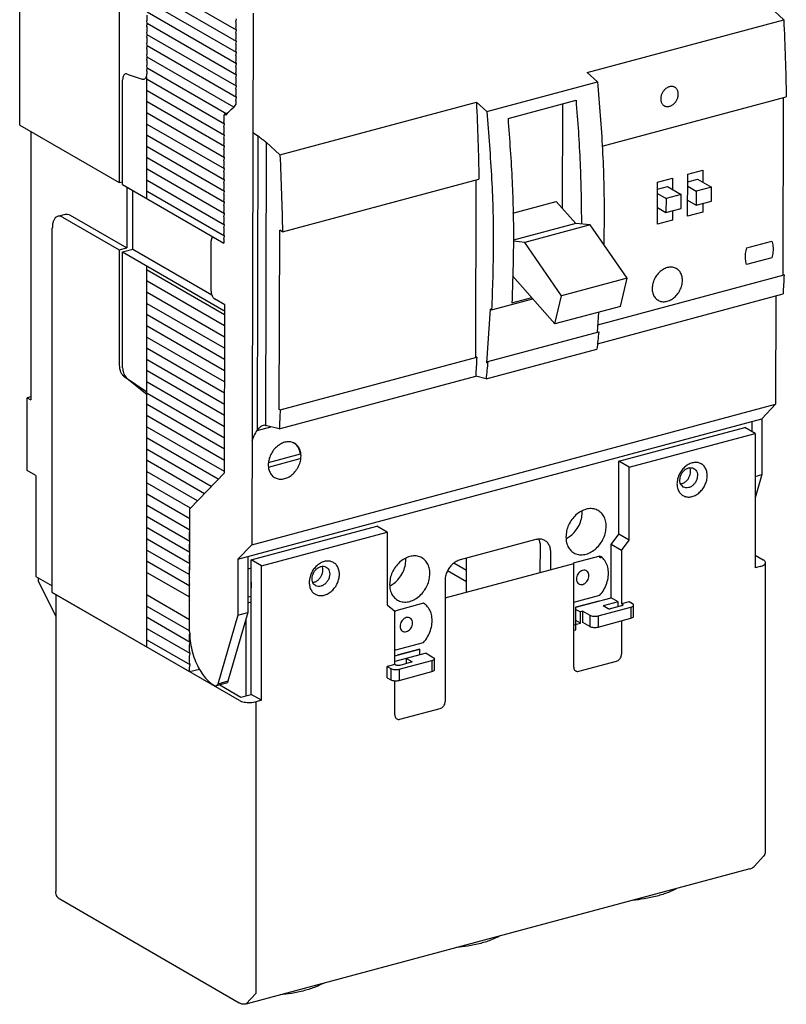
# Model space of a CAD drawing. Extents: x -741 to 1164, y -3289 to 616.
# Tile 34 of 65: x -735 to -609, y -1116 to -954. Entities that reach past the tile are written whole.
import ezdxf

# ---------------------------------------------------------------- set-up
doc = ezdxf.new("R2010")
doc.units = 0
doc.header["$LTSCALE"] = 1.21
doc.header["$MEASUREMENT"] = 0
doc.layers.get('0').update_dxf_attribs({"linetype": 'CONTINUOUS'})

msp = doc.modelspace()

# ---------------------------------------------------------------- linework, layer by layer
for p, q in [((-735.23216, -971.49761), (-735.23216, -921.85351)), ((-735.23216, -971.49761), (-735.23216, -921.85351)), ((-718.90471, -940.16018), (-718.90471, -980.92801)), ((-699.67953, -955.92423), (-714.31794, -947.4694)), ((-699.67953, -957.7629), (-714.31794, -949.30807)), ((-699.67953, -959.60157), (-714.31794, -951.14674)), ((-612.14676, -952.15452), (-609.89658, -954.20489)), ((-714.40058, -953.46723), (-714.40058, -954.38656)), ((-714.31794, -954.82408), (-714.40058, -954.38656)), ((-699.67953, -961.44024), (-714.31794, -952.98541)), ((-699.76218, -954.56738), (-699.67953, -954.08556)), ((-696.95312, -953.12474), (-697.17496, -1040.33271)), ((-696.95312, -953.12474), (-697.17496, -1040.33271)), ((-642.12799, -962.84466), (-609.89658, -954.20489)), ((-714.40058, -955.3059), (-714.31794, -954.82408)), ((-714.40058, -955.3059), (-714.40058, -956.22523)), ((-699.67953, -963.27891), (-714.31794, -954.82408)), ((-699.76218, -954.56738), (-699.76218, -955.48672)), ((-699.67953, -955.92423), (-699.76218, -955.48672)), ((-699.76218, -956.40605), (-699.67953, -955.92423)), ((-714.31794, -956.66275), (-714.40058, -956.22523)), ((-714.40058, -957.14457), (-714.31794, -956.66275)), ((-714.40058, -957.14457), (-714.40058, -958.06391)), ((-699.67953, -965.11759), (-714.31794, -956.66275)), ((-699.76218, -956.40605), (-699.76218, -957.32539)), ((-699.67953, -957.7629), (-699.76218, -957.32539)), ((-714.31794, -958.50142), (-714.40058, -958.06391)), ((-714.40058, -958.98324), (-714.31794, -958.50142)), ((-714.40058, -958.98324), (-714.40058, -959.90258)), ((-699.67953, -966.95626), (-714.31794, -958.50142)), ((-699.76218, -958.24472), (-699.67953, -957.7629)), ((-699.76218, -958.24472), (-699.76218, -959.16406)), ((-699.67953, -959.60157), (-699.76218, -959.16406)), ((-714.31794, -960.34009), (-714.40058, -959.90258)), ((-714.40058, -960.82191), (-714.31794, -960.34009)), ((-714.40058, -960.82191), (-714.40058, -961.74125)), ((-700.12995, -968.53478), (-714.31794, -960.34009)), ((-699.76218, -960.08339), (-699.67953, -959.60157)), ((-699.76218, -960.08339), (-699.76218, -961.00273)), ((-714.31794, -962.17876), (-714.40058, -961.74125)), ((-714.40058, -962.66058), (-714.31794, -962.17876)), ((-701.25598, -969.72308), (-714.31794, -962.17876)), ((-699.67953, -961.44024), (-699.76218, -961.00273)), ((-699.76218, -961.92206), (-699.67953, -961.44024)), ((-699.76218, -961.92206), (-699.76218, -962.8414)), ((-718.34169, -981.25319), (-718.34169, -964.06249)), ((-717.6166, -963.11614), (-715.12567, -963.9738)), ((-714.40058, -962.66058), (-714.40058, -963.02745)), ((-714.39628, -983.53198), (-714.40058, -963.57992)), ((-701.65009, -971.33412), (-714.31794, -964.01743)), ((-699.67953, -963.27891), (-699.76218, -962.8414)), ((-699.76218, -963.76074), (-699.67953, -963.27891)), ((-699.76218, -963.76074), (-699.76218, -964.68007)), ((-642.12799, -962.84466), (-640.44036, -964.38243)), ((-642.12799, -962.84466), (-640.44036, -964.38243)), ((-699.67953, -965.11759), (-699.76218, -964.68007)), ((-699.76218, -965.59941), (-699.67953, -965.11759)), ((-699.76218, -965.59941), (-699.76218, -966.51874)), ((-658.62218, -969.25615), (-640.44036, -964.38243)), ((-658.62218, -969.25615), (-640.44036, -964.38243)), ((-701.65009, -973.17279), (-714.31794, -965.8561)), ((-699.67953, -966.95626), (-699.76218, -966.51874)), ((-699.76218, -967.43808), (-699.67953, -966.95626)), ((-639.67802, -974.95549), (-609.47844, -966.86036)), ((-610.00283, -995.97291), (-609.92908, -966.98116)), ((-701.65009, -975.01146), (-714.31794, -967.69477)), ((-700.4941, -968.85401), (-701.05711, -969.44815)), ((-700.4941, -968.85401), (-700.12995, -968.53478)), ((-699.93108, -968.25986), (-700.12995, -968.53478)), ((-699.76218, -968.08161), (-699.93108, -968.25986)), ((-699.76218, -967.43808), (-699.76218, -968.08161)), ((-692.54121, -976.35814), (-660.30981, -967.71837)), ((-692.54121, -976.35814), (-660.30981, -967.71837)), ((-660.30981, -967.71837), (-658.62218, -969.25615)), ((-660.30981, -967.71837), (-658.62218, -969.25615)), ((-655.13038, -970.41617), (-643.97335, -967.42548)), ((-655.13038, -970.41617), (-643.97335, -967.42548)), ((-646.18314, -985.15549), (-646.13952, -968.00613)), ((-701.65009, -976.85013), (-714.31794, -969.53344)), ((-701.68315, -969.68817), (-701.73273, -969.97727)), ((-701.73273, -969.97727), (-701.73273, -970.8966)), ((-701.40164, -969.85077), (-701.68315, -969.68817)), ((-701.40164, -969.85077), (-701.25598, -969.72308)), ((-701.25598, -969.72308), (-701.05711, -969.44815)), ((-735.23216, -971.49761), (-718.90471, -980.92801)), ((-701.65009, -978.6888), (-714.31794, -971.37211)), ((-701.65009, -971.33412), (-701.73273, -970.8966)), ((-701.73273, -971.81594), (-701.65009, -971.33412)), ((-701.73273, -971.81594), (-701.73273, -972.73527)), ((-733.42947, -972.5388), (-733.42947, -1016.53793)), ((-701.65009, -980.52747), (-714.31794, -973.21078)), ((-701.65009, -973.17279), (-701.73273, -972.73527)), ((-701.73273, -973.65461), (-701.65009, -973.17279)), ((-701.73273, -973.65461), (-701.73273, -974.57394)), ((-696.17847, -973.26415), (-696.30139, -1021.58619)), ((-701.65009, -982.36614), (-714.31794, -975.04946)), ((-701.65009, -975.01146), (-701.73273, -974.57394)), ((-701.73273, -975.49328), (-701.65009, -975.01146)), ((-694.79139, -974.30777), (-694.90955, -1020.75749)), ((-694.79139, -974.30777), (-692.54121, -976.35814)), ((-694.79139, -974.30777), (-692.54121, -976.35814)), ((-701.65009, -984.20481), (-714.31794, -976.88813)), ((-701.73273, -975.49328), (-701.73273, -976.41261)), ((-701.65009, -976.85013), (-701.73273, -976.41261)), ((-701.73273, -977.33195), (-701.65009, -976.85013)), ((-701.73273, -977.33195), (-701.73273, -978.25128)), ((-701.65009, -978.6888), (-701.73273, -978.25128)), ((-701.65009, -986.04348), (-714.31794, -978.7268)), ((-701.73273, -979.17062), (-701.65009, -978.6888)), ((-701.73273, -979.17062), (-701.73273, -980.08996)), ((-701.65009, -980.52747), (-701.73273, -980.08996)), ((-630.61145, -980.85671), (-628.13211, -980.19211)), ((-628.13211, -980.19211), (-628.13681, -982.03927)), ((-625.67029, -986.41235), (-625.65277, -979.52751)), ((-625.65277, -979.52751), (-623.17343, -978.86292)), ((-623.17343, -978.86292), (-623.17852, -980.86323)), ((-718.90471, -980.92801), (-718.34169, -980.77709)), ((-718.34169, -981.25319), (-701.73273, -990.84618)), ((-717.66504, -981.64401), (-717.66504, -991.62773)), ((-701.65009, -987.88215), (-714.31794, -980.56547)), ((-701.73273, -981.00929), (-701.65009, -980.52747)), ((-701.73273, -981.00929), (-701.73273, -981.92863)), ((-692.12307, -989.01362), (-659.89167, -980.37385)), ((-692.12307, -989.01362), (-659.89167, -980.37385)), ((-660.41606, -1009.4864), (-660.34231, -980.49464)), ((-630.62896, -987.74155), (-630.61145, -980.85671)), ((-630.61432, -981.98351), (-628.98133, -981.54578)), ((-628.98133, -981.54578), (-626.72928, -982.86176)), ((-625.65786, -981.52783), (-624.25033, -982.35032)), ((-625.65603, -980.80747), (-624.02304, -980.36974)), ((-621.771, -981.68572), (-624.25033, -982.35032)), ((-624.02304, -980.36974), (-621.771, -981.68572)), ((-621.77683, -983.98067), (-621.771, -981.68572)), ((-716.6888, -991.84215), (-716.6888, -982.20787)), ((-701.65009, -989.72082), (-714.31794, -982.40414)), ((-701.65009, -982.36614), (-701.73273, -981.92863)), ((-701.73273, -982.84796), (-701.65009, -982.36614)), ((-701.73273, -982.84796), (-701.73273, -983.7673)), ((-630.61615, -982.70387), (-629.20862, -983.52636)), ((-626.72928, -982.86176), (-629.20862, -983.52636)), ((-626.73512, -985.15671), (-626.72928, -982.86176)), ((-624.25033, -982.35032), (-624.25617, -984.64526)), ((-701.65009, -984.20481), (-701.73273, -983.7673)), ((-701.73273, -984.68663), (-701.65009, -984.20481)), ((-701.73273, -984.68663), (-701.73273, -985.60597)), ((-654.34899, -985.91809), (-647.20398, -984.00283)), ((-644.00353, -987.61655), (-647.20398, -984.00283)), ((-630.62199, -984.99882), (-629.21446, -985.82131)), ((-629.20862, -983.52636), (-629.21446, -985.82131)), ((-625.6637, -983.82277), (-624.25617, -984.64526)), ((-624.25617, -984.64526), (-621.77683, -983.98067)), ((-623.18741, -984.35878), (-623.19095, -985.74776)), ((-728.9712, -986.45476), (-727.73153, -986.12247)), ((-728.19446, -986.59446), (-718.90471, -991.96003)), ((-726.95479, -986.26216), (-717.66504, -991.62773)), ((-701.65009, -986.04348), (-701.73273, -985.60597)), ((-701.73273, -986.5253), (-701.65009, -986.04348)), ((-701.73273, -986.5253), (-701.73273, -987.44464)), ((-629.21446, -985.82131), (-626.73512, -985.15671)), ((-628.1457, -985.53482), (-628.14963, -987.07695)), ((-623.19095, -985.74776), (-625.67029, -986.41235)), ((-701.65009, -987.88215), (-701.73273, -987.44464)), ((-701.73273, -988.36397), (-701.65009, -987.88215)), ((-644.00353, -987.61655), (-654.25573, -990.3647)), ((-641.6377, -987.86198), (-652.3815, -990.7419)), ((-641.6377, -987.86198), (-644.00353, -987.61655)), ((-635.59715, -996.62327), (-641.6377, -987.86198)), ((-628.14963, -987.07695), (-630.62896, -987.74155)), ((-729.88351, -1048.1337), (-729.88351, -988.37691)), ((-703.73944, -989.68715), (-703.73944, -990.08718)), ((-703.47548, -989.8396), (-703.51023, -989.84892)), ((-701.73273, -988.36397), (-701.73273, -989.28331)), ((-701.65009, -989.72082), (-701.73273, -989.28331)), ((-701.73273, -990.20264), (-701.65009, -989.72082)), ((-692.64746, -1018.12617), (-692.57274, -988.75085)), ((-692.64746, -1018.12617), (-692.57274, -988.75085)), ((-692.12307, -989.01362), (-692.57274, -988.75085)), ((-692.12307, -989.01362), (-692.57274, -988.75085)), ((-703.83534, -998.74763), (-703.81433, -990.48582)), ((-701.73273, -990.20264), (-701.73273, -990.84618)), ((-652.3815, -990.7419), (-654.25189, -990.54787)), ((-646.34095, -999.50319), (-652.3815, -990.7419)), ((-615.97939, -991.61216), (-611.84716, -990.5045)), ((-718.90471, -991.96003), (-717.66504, -991.62773)), ((-718.90471, -991.96003), (-718.90471, -1010.8899)), ((-718.34169, -992.28522), (-716.6888, -991.84215)), ((-718.34169, -1011.31459), (-718.34169, -992.28522)), ((-718.34169, -992.28522), (-701.73273, -1001.8782)), ((-716.6888, -991.84215), (-703.73944, -999.32143)), ((-714.40058, -1057.07632), (-714.38475, -994.57066)), ((-611.85416, -993.25844), (-615.9864, -994.3661)), ((-701.65009, -1002.59152), (-714.31794, -995.27483)), ((-654.38348, -996.24432), (-647.42199, -1004.10474)), ((-640.40648, -1004.25022), (-609.85328, -996.06031)), ((-609.85328, -996.06031), (-610.00283, -995.97291)), ((-701.65009, -1004.43019), (-714.31794, -997.1135)), ((-635.59715, -996.62327), (-646.34095, -999.50319)), ((-636.67819, -1001.22482), (-635.59715, -996.62327)), ((-701.65009, -1006.26886), (-714.31794, -998.95217)), ((-647.42199, -1004.10474), (-646.34095, -999.50319)), ((-640.45251, -1007.34582), (-610.01101, -999.18584)), ((-611.17928, -999.499), (-611.22454, -1017.29332)), ((-701.65009, -1008.10753), (-714.31794, -1000.79084)), ((-701.58564, -1000.98159), (-703.27467, -999.9946)), ((-701.65569, -1028.52095), (-701.58564, -1000.98159)), ((-657.81487, -1001.81298), (-651.05618, -1000.00128)), ((-654.49593, -1000.66556), (-651.24066, -999.79297)), ((-636.67819, -1001.22482), (-647.42199, -1004.10474)), ((-701.65009, -1009.9462), (-714.31794, -1002.62951)), ((-658.0731, -1001.66208), (-658.68324, -1010.49898)), ((-657.81487, -1001.81298), (-658.0731, -1001.66208)), ((-640.26396, -1002.186), (-640.49105, -1005.47518)), ((-701.65009, -1011.78487), (-714.31794, -1004.46818)), ((-658.43598, -1010.2854), (-640.25416, -1005.41168)), ((-701.65009, -1013.62354), (-714.31794, -1006.30686)), ((-701.65009, -1015.46221), (-714.31794, -1008.14553)), ((-658.7338, -1013.13553), (-640.55198, -1008.26181)), ((-701.65009, -1017.30088), (-714.31794, -1009.9842)), ((-692.49791, -1018.21356), (-660.26651, -1009.57379)), ((-660.26651, -1009.57379), (-660.41606, -1009.4864)), ((-658.43598, -1010.2854), (-658.68324, -1010.49898)), ((-701.65009, -1019.13955), (-714.31794, -1011.82287)), ((-718.11286, -1012.72357), (-714.40058, -1015.24656)), ((-714.40058, -1015.70623), (-717.6166, -1013.09853)), ((-701.65009, -1020.97822), (-714.31794, -1013.66154)), ((-692.65564, -1021.3391), (-660.42423, -1012.69933)), ((-658.7338, -1013.13553), (-660.42423, -1012.69933)), ((-701.65009, -1022.81689), (-714.31794, -1015.50021)), ((-733.42947, -1016.06182), (-733.99249, -1016.21274)), ((-733.99249, -1028.1641), (-733.99249, -1016.21274)), ((-733.99249, -1016.21274), (-733.42947, -1016.53793)), ((-701.65009, -1024.65556), (-714.31794, -1017.33888)), ((-697.17496, -1040.33271), (-611.22454, -1017.29332)), ((-697.17496, -1040.33271), (-611.22454, -1017.29332)), ((-611.22454, -1017.29332), (-613.48592, -1019.64925)), ((-611.22454, -1017.29332), (-613.48592, -1019.64925)), ((-692.49791, -1018.21356), (-692.64746, -1018.12617)), ((-692.49791, -1018.21356), (-692.64746, -1018.12617)), ((-701.65009, -1026.49423), (-714.31794, -1019.17755)), ((-699.43634, -1042.68864), (-613.48592, -1019.64925)), ((-699.43634, -1042.68864), (-613.48592, -1019.64925)), ((-615.13882, -1020.09232), (-615.14305, -1021.75541)), ((-613.48592, -1019.64925), (-613.50928, -1028.82904)), ((-613.48592, -1019.64925), (-613.50928, -1028.82904)), ((-701.65009, -1028.33291), (-714.31794, -1021.01622)), ((-696.30139, -1021.58619), (-694.04353, -1020.98096)), ((-695.0361, -1020.73328), (-695.26784, -1020.75375)), ((-695.0361, -1020.73328), (-695.26784, -1020.75375)), ((-692.65564, -1021.3391), (-694.90955, -1020.75749)), ((-692.65564, -1021.3391), (-694.90955, -1020.75749)), ((-636.95226, -1026.63063), (-616.2911, -1021.09232)), ((-635.26321, -1027.60619), (-614.60205, -1022.06788)), ((-614.60205, -1022.06788), (-616.2911, -1021.09232)), ((-614.60205, -1022.06788), (-614.60205, -1044.13192)), ((-702.66352, -1029.58624), (-714.31794, -1022.85489)), ((-703.80839, -1030.76366), (-714.31794, -1024.69356)), ((-694.41811, -1026.82462), (-689.1887, -1025.42286)), ((-694.41811, -1026.82462), (-689.1887, -1025.42286)), ((-704.9438, -1031.94654), (-714.31794, -1026.53223)), ((-694.43802, -1027.58527), (-689.2086, -1026.1835)), ((-636.95226, -1038.58199), (-636.95226, -1026.63063)), ((-635.26321, -1027.60619), (-636.95226, -1026.63063)), ((-732.58495, -1028.97707), (-733.99249, -1028.1641)), ((-706.07921, -1033.12942), (-714.31794, -1028.3709)), ((-707.30915, -1034.41078), (-701.65569, -1028.52095)), ((-635.26321, -1039.55755), (-635.26321, -1027.60619)), ((-732.58495, -1028.97707), (-732.58495, -1045.5251)), ((-707.21462, -1034.3123), (-714.31794, -1030.20957)), ((-613.50928, -1028.82904), (-614.60205, -1032.6057)), ((-614.60205, -1029.12196), (-613.50928, -1028.82904)), ((-707.31343, -1036.0939), (-714.31794, -1032.04824)), ((-707.3181, -1037.92987), (-714.31794, -1033.88691)), ((-707.36052, -1054.60631), (-707.30915, -1034.41078)), ((-707.32277, -1039.76585), (-714.31794, -1035.72559)), ((-707.32744, -1041.60182), (-714.31794, -1037.56426)), ((-707.36289, -1038.43356), (-707.31873, -1038.17611)), ((-697.28284, -1042.80251), (-676.62168, -1037.26419)), ((-695.59379, -1043.77807), (-674.93263, -1038.23975)), ((-674.93263, -1038.23975), (-676.62168, -1037.26419)), ((-674.93263, -1038.23975), (-674.93263, -1050.19111)), ((-707.33211, -1043.43779), (-714.31794, -1039.40293)), ((-707.36289, -1039.3529), (-707.36289, -1038.43356)), ((-707.32227, -1039.56793), (-707.36289, -1039.3529)), ((-650.58862, -1039.47927), (-662.98532, -1042.80226)), ((-638.19193, -1040.29329), (-636.95226, -1038.58199)), ((-635.26321, -1039.55755), (-636.95226, -1038.58199)), ((-636.50288, -1041.26885), (-635.26321, -1039.55755)), ((-707.33678, -1045.27377), (-714.31794, -1041.2416)), ((-707.36289, -1040.27223), (-707.32348, -1040.04246)), ((-707.36289, -1041.19157), (-707.36289, -1040.27223)), ((-707.32688, -1041.38217), (-707.36289, -1041.19157)), ((-697.17496, -1040.33271), (-699.43634, -1042.68864)), ((-697.17496, -1040.33271), (-699.43634, -1042.68864)), ((-649.84854, -1044.84846), (-649.79833, -1040.59712)), ((-648.10928, -1044.38153), (-648.10928, -1041.57268)), ((-638.19193, -1049.02698), (-638.19193, -1040.29329)), ((-636.50288, -1041.26885), (-638.19193, -1040.29329)), ((-636.50288, -1041.26885), (-636.50288, -1050.00254)), ((-707.34145, -1047.10974), (-714.31794, -1043.08027)), ((-707.36289, -1042.1109), (-707.32822, -1041.90881)), ((-707.36289, -1043.03024), (-707.36289, -1042.1109)), ((-707.3315, -1043.19641), (-707.36289, -1043.03024)), ((-699.43634, -1042.68864), (-699.45969, -1051.86843)), ((-699.43634, -1042.68864), (-699.45969, -1051.86843)), ((-697.78345, -1042.24557), (-697.8068, -1051.42536)), ((-697.78345, -1042.24557), (-697.8068, -1051.42536)), ((-697.28284, -1064.86656), (-697.28284, -1042.80251)), ((-695.59379, -1043.77807), (-697.28284, -1042.80251)), ((-661.95475, -1048.09852), (-661.92124, -1042.51703)), ((-640.05143, -1042.17074), (-644.42811, -1043.34057)), ((-614.60205, -1042.03531), (-613.24875, -1042.81695)), ((-612.90164, -1090.72922), (-612.90164, -1043.26002)), ((-707.36289, -1043.94957), (-707.33297, -1043.77516)), ((-707.36289, -1044.86891), (-707.36289, -1043.94957)), ((-707.33611, -1045.01065), (-707.36289, -1044.86891)), ((-697.28284, -1044.18151), (-697.78872, -1044.31711)), ((-695.59379, -1065.84211), (-695.59379, -1043.77807)), ((-665.42543, -1049.03027), (-644.35412, -1043.37341)), ((-661.92124, -1046.4284), (-665.05269, -1044.61974)), ((-661.92124, -1044.54398), (-664.00249, -1043.3419)), ((-644.35412, -1060.38111), (-644.35412, -1043.37341)), ((-613.77561, -1043.91039), (-614.60205, -1044.13192)), ((-732.58495, -1045.5251), (-729.88351, -1047.0854)), ((-732.17173, -1046.33367), (-732.17173, -1045.76377)), ((-732.17173, -1046.33367), (-729.32049, -1052.09321)), ((-707.34612, -1048.94571), (-714.31794, -1044.91894)), ((-707.36289, -1045.78824), (-707.33772, -1045.64151)), ((-707.36289, -1046.70758), (-707.36289, -1045.78824)), ((-697.28284, -1046.47985), (-697.28284, -1047.39918)), ((-665.46466, -1046.22486), (-665.4285, -1049.02249)), ((-707.34073, -1046.82488), (-707.36289, -1046.70758)), ((-707.36289, -1047.62691), (-707.34247, -1047.50786)), ((-707.36289, -1048.54625), (-707.36289, -1047.62691)), ((-699.19916, -1065.85634), (-729.88351, -1048.1337)), ((-729.88351, -1048.1337), (-707.36289, -1061.14114)), ((-729.32049, -1048.45889), (-729.32049, -1097.18366)), ((-707.35546, -1052.61766), (-714.31794, -1048.59628)), ((-707.34534, -1048.63912), (-707.36289, -1048.54625)), ((-707.36289, -1049.46558), (-707.34721, -1049.37421)), ((-707.36289, -1050.38492), (-707.36289, -1049.46558)), ((-697.80276, -1049.83689), (-697.28284, -1049.69752)), ((-697.80034, -1048.88403), (-697.28284, -1048.74531)), ((-665.4285, -1049.02249), (-665.4285, -1066.03019)), ((-644.35412, -1049.75945), (-640.05143, -1048.60609)), ((-643.97705, -1050.57771), (-638.19193, -1049.02698)), ((-640.25804, -1049.58081), (-643.97705, -1050.57771)), ((-637.0659, -1049.67735), (-639.54524, -1050.34195)), ((-637.0659, -1049.67735), (-638.19193, -1049.02698)), ((-637.0659, -1050.51053), (-637.0659, -1049.67735)), ((-635.26321, -1049.67024), (-636.50288, -1050.00254)), ((-634.7002, -1049.99542), (-635.26321, -1049.67024)), ((-707.36014, -1054.45363), (-714.31794, -1050.43495)), ((-707.34996, -1050.45336), (-707.36289, -1050.38492)), ((-674.93263, -1050.19111), (-673.69297, -1051.23782)), ((-673.69297, -1059.9715), (-673.69297, -1051.23782)), ((-668.97705, -1049.92438), (-673.52251, -1051.14281)), ((-668.97705, -1049.92438), (-673.52251, -1051.14281)), ((-643.97705, -1054.25505), (-643.97705, -1050.57771)), ((-643.97705, -1054.25505), (-643.97705, -1050.57771)), ((-643.97705, -1050.92714), (-643.26424, -1051.33884)), ((-642.85102, -1051.22808), (-643.26424, -1051.33884)), ((-643.26424, -1053.17751), (-643.26424, -1051.33884)), ((-642.85102, -1053.06675), (-642.85102, -1051.22808)), ((-642.85102, -1051.22808), (-641.72499, -1051.87845)), ((-640.33553, -1051.9821), (-634.96363, -1050.54214)), ((-638.70071, -1050.82973), (-639.54524, -1050.34195)), ((-636.49384, -1050.35719), (-638.35335, -1050.85564)), ((-636.50288, -1050.00254), (-636.36213, -1050.08383)), ((-636.36213, -1050.08383), (-636.36213, -1050.29701)), ((-634.96363, -1050.54214), (-634.96363, -1052.38081)), ((-634.52664, -1052.05563), (-634.52664, -1050.21696)), ((-707.28024, -1056.33845), (-714.31794, -1052.27362)), ((-699.45969, -1051.86843), (-702.72975, -1063.1698)), ((-699.45969, -1051.86843), (-702.72975, -1063.1698)), ((-697.8068, -1051.42536), (-701.07686, -1062.72674)), ((-697.8068, -1051.42536), (-701.07686, -1062.72674)), ((-699.45969, -1051.86843), (-697.8068, -1051.42536)), ((-699.45969, -1051.86843), (-697.8068, -1051.42536)), ((-698.10929, -1052.47076), (-698.10929, -1065.08809)), ((-643.26424, -1053.17751), (-643.97705, -1052.76581)), ((-641.72499, -1051.87845), (-641.72499, -1053.71712)), ((-640.33553, -1051.9821), (-640.33553, -1053.82077)), ((-640.33553, -1053.82077), (-634.96363, -1052.38081)), ((-636.50288, -1052.79342), (-636.50288, -1058.27655)), ((-707.28024, -1058.17712), (-714.31794, -1054.11229)), ((-644.35412, -1053.46966), (-643.26424, -1053.17751)), ((-644.35412, -1054.35612), (-643.97705, -1054.25505)), ((-641.72499, -1053.71712), (-642.85102, -1053.06675)), ((-707.28024, -1060.01579), (-714.31794, -1055.95096)), ((-707.36289, -1054.9816), (-707.34382, -1054.87044)), ((-707.36289, -1055.90093), (-707.36289, -1054.9816)), ((-707.28024, -1056.33845), (-707.36289, -1055.90093)), ((-707.36289, -1056.82027), (-707.28024, -1056.33845)), ((-707.36289, -1057.7396), (-707.36289, -1056.82027)), ((-707.28024, -1058.17712), (-707.36289, -1057.7396)), ((-673.69297, -1058.54319), (-669.59689, -1057.44521)), ((-673.52251, -1057.57816), (-668.97705, -1056.35973)), ((-673.52251, -1057.57816), (-668.97705, -1056.35973)), ((-669.59689, -1057.44521), (-673.3159, -1058.44211)), ((-669.59689, -1058.39742), (-669.59689, -1057.44521)), ((-707.36289, -1058.65894), (-707.28024, -1058.17712)), ((-707.36289, -1059.57827), (-707.36289, -1058.65894)), ((-668.5677, -1058.12154), (-673.69297, -1059.4954)), ((-672.98016, -1060.73264), (-667.60826, -1059.29268)), ((-671.77664, -1059.8149), (-671.77664, -1058.98172)), ((-671.77664, -1058.98172), (-670.93212, -1059.4695)), ((-668.5677, -1058.12154), (-667.14401, -1058.98973)), ((-667.60826, -1059.29268), (-667.60826, -1061.13135)), ((-667.17127, -1060.80616), (-667.17127, -1058.96749)), ((-707.28024, -1060.01579), (-707.36289, -1059.57827)), ((-707.36289, -1060.49761), (-707.28024, -1060.01579)), ((-707.36289, -1061.14114), (-707.36289, -1060.49761)), ((-707.36289, -1061.14114), (-705.75652, -1060.71055)), ((-673.69297, -1059.9715), (-674.93263, -1060.3038)), ((-674.93263, -1062.14247), (-674.93263, -1060.3038)), ((-674.93263, -1060.3038), (-674.36962, -1060.62899)), ((-674.36962, -1060.62899), (-674.36962, -1062.46766)), ((-673.55221, -1060.0528), (-673.69297, -1059.9715)), ((-672.98016, -1060.73264), (-672.98016, -1062.57131)), ((-670.99798, -1059.60618), (-672.85748, -1060.10462)), ((-670.93212, -1059.4695), (-670.93212, -1059.57609)), ((-643.52768, -1061.07892), (-637.32933, -1059.41742)), ((-674.93263, -1062.14247), (-674.36962, -1062.46766)), ((-673.69297, -1068.24552), (-673.69297, -1062.63258)), ((-672.98016, -1062.57131), (-667.60826, -1061.13135)), ((-703.25396, -1063.44139), (-703.43579, -1063.33513)), ((-703.25396, -1063.44139), (-703.43579, -1063.33513)), ((-701.33982, -1063.04624), (-702.99271, -1063.48931)), ((-701.33982, -1063.04624), (-702.99271, -1063.48931)), ((-701.07686, -1062.72674), (-702.72975, -1063.1698)), ((-702.37434, -1063.32355), (-698.93573, -1065.30962)), ((-698.93573, -1065.30962), (-697.28284, -1064.86656)), ((-695.59379, -1065.84211), (-697.28284, -1064.86656)), ((-695.59379, -1065.84211), (-696.42024, -1066.06365)), ((-696.42024, -1113.86908), (-696.42024, -1066.06365)), ((-672.86652, -1068.94332), (-666.25495, -1067.17106)), ((-614.77202, -1093.07474), (-613.15722, -1091.37065)), ((-615.46465, -1093.49827), (-698.10929, -1115.65153)), ((-699.20776, -1115.48804), (-728.6679, -1098.47247)), ((-696.42024, -1113.86908), (-698.10929, -1115.65153))]:
    msp.add_line(p, q)
for points in [[(-609.89658, -954.20489), (-609.64468, -960.55575), (-609.47844, -966.86036)], [(-717.88516, -963.10155), (-718.04991, -963.18841), (-718.20726, -963.39366), (-718.30764, -963.69453), (-718.34169, -964.06249)], [(-717.6166, -963.11614), (-717.84697, -963.09308), (-717.88516, -963.10155)], [(-714.85715, -963.98839), (-714.89548, -963.99689), (-715.12567, -963.9738)], [(-714.53484, -963.69595), (-714.69212, -963.90133), (-714.85715, -963.98839)], [(-714.43469, -963.39568), (-714.53484, -963.69595)], [(-714.40058, -963.02745), (-714.43469, -963.39568)], [(-640.44036, -964.38243), (-639.63915, -975.49464), (-639.36946, -986.37077), (-639.41807, -990.98637)], [(-628.63794, -965.202), (-628.84381, -965.27352), (-629.04557, -965.37629), (-629.23911, -965.50822), (-629.42051, -965.66662), (-629.58605, -965.84826), (-629.73238, -966.04944), (-629.8565, -966.26608), (-629.95591, -966.49376), (-630.02857, -966.72785), (-630.073, -966.96357), (-630.08831, -967.19614), (-630.07417, -967.42082), (-630.03087, -967.63303), (-629.95931, -967.82846), (-629.86092, -968.00312), (-629.73773, -968.15346), (-629.59223, -968.27642), (-629.52496, -968.31939)], [(-628.64611, -968.41492), (-628.44024, -968.3434), (-628.23848, -968.24063), (-628.04494, -968.1087), (-627.86354, -967.95031), (-627.698, -967.76867), (-627.55167, -967.56748), (-627.42755, -967.35084), (-627.32814, -967.12316), (-627.25548, -966.88908), (-627.21105, -966.65335), (-627.19574, -966.42078), (-627.20988, -966.1961), (-627.25318, -965.98389), (-627.32474, -965.78846), (-627.42313, -965.6138), (-627.54632, -965.46346), (-627.69182, -965.3405), (-627.75909, -965.29754)], [(-627.75909, -965.29754), (-627.85667, -965.24742), (-628.0375, -965.18612), (-628.23064, -965.15785), (-628.43215, -965.16318), (-628.63794, -965.202)], [(-660.30981, -967.71837), (-660.05791, -974.06923), (-659.89167, -980.37385)], [(-660.30981, -967.71837), (-660.05791, -974.06923), (-659.89167, -980.37385)], [(-643.97335, -967.42548), (-643.30083, -977.73737), (-643.08864, -987.71116)], [(-629.52496, -968.31939), (-629.42738, -968.3695), (-629.24655, -968.4308), (-629.05341, -968.45907), (-628.8519, -968.45375), (-628.64611, -968.41492)], [(-658.62218, -969.25615), (-657.82097, -980.36836), (-657.55128, -991.24448), (-657.81487, -1001.81298)], [(-655.13038, -970.41617), (-654.45785, -980.72806), (-654.24588, -990.83405), (-654.49593, -1000.66556)], [(-694.91776, -974.21155), (-695.18543, -974.03026), (-695.4604, -973.83106), (-695.72437, -973.63063), (-695.96678, -973.43885), (-697.00307, -972.7623)], [(-694.91776, -974.21155), (-695.18543, -974.03026), (-695.4604, -973.83106), (-695.72437, -973.63063), (-695.96678, -973.43885), (-696.17847, -973.26415)], [(-694.91776, -974.21155), (-694.87237, -974.24242), (-694.83018, -974.27454), (-694.79139, -974.30777)], [(-694.91776, -974.21155), (-694.87237, -974.24242), (-694.83018, -974.27454), (-694.79139, -974.30777)], [(-692.54121, -976.35814), (-692.28931, -982.709), (-692.12307, -989.01362)], [(-692.54121, -976.35814), (-692.28931, -982.709), (-692.12307, -989.01362)], [(-728.97179, -986.45524), (-729.03979, -986.47648), (-729.38915, -986.7128), (-729.65711, -987.12835), (-729.82738, -987.70425), (-729.88351, -988.37691)], [(-728.19446, -986.59446), (-728.62629, -986.43671), (-728.97179, -986.45524)], [(-727.73212, -986.12294), (-727.38662, -986.10441), (-726.95479, -986.26216)], [(-703.51009, -989.84968), (-703.5804, -989.8788), (-703.70522, -990.00874), (-703.78616, -990.21872), (-703.81433, -990.48582)], [(-611.84716, -990.5045), (-611.66601, -991.36579), (-611.66838, -992.29879), (-611.85416, -993.25844)], [(-615.9864, -994.3661), (-616.16755, -993.50481), (-616.16518, -992.57181), (-615.97939, -991.61216)], [(-627.48873, -995.03559), (-627.65602, -994.94968), (-627.96602, -994.84459), (-628.29711, -994.79612), (-628.64256, -994.80526), (-628.99534, -994.87181)], [(-628.99534, -994.87181), (-629.34825, -994.99442), (-629.69413, -995.1706), (-630.02592, -995.39676), (-630.33688, -995.66829), (-630.62067, -995.97968), (-630.87151, -996.32457), (-631.08431, -996.69595), (-631.25472, -997.08626), (-631.37928, -997.48755), (-631.45545, -997.89165), (-631.48168, -998.29034), (-631.45744, -998.6755), (-631.38322, -999.03929), (-631.26054, -999.37431), (-631.09188, -999.67373), (-630.88069, -999.93146), (-630.63126, -1000.14225), (-630.51595, -1000.2159)], [(-629.00935, -1000.37968), (-628.65643, -1000.25707), (-628.31055, -1000.08089), (-627.97876, -999.85473), (-627.6678, -999.58319), (-627.38401, -999.27181), (-627.13317, -998.92692), (-626.92038, -998.55554), (-626.74997, -998.16523), (-626.62541, -997.76394), (-626.54924, -997.35984), (-626.523, -996.96115), (-626.54724, -996.57598), (-626.62146, -996.21219), (-626.74415, -995.87718), (-626.9128, -995.57776), (-627.124, -995.32003), (-627.37343, -995.10924), (-627.48873, -995.03559)], [(-609.85328, -996.06031), (-609.92926, -997.62489), (-610.01101, -999.18584)], [(-703.83534, -998.74763), (-703.80857, -999.04709), (-703.72916, -999.35012), (-703.60543, -999.62541), (-703.44821, -999.84837), (-703.27467, -999.9946)], [(-630.51595, -1000.2159), (-630.34867, -1000.30181), (-630.03867, -1000.40689), (-629.70757, -1000.45536), (-629.36212, -1000.44623), (-629.00935, -1000.37968)], [(-640.25416, -1005.41168), (-640.39765, -1006.84066), (-640.55198, -1008.26181)], [(-718.90471, -1010.8899), (-718.84537, -1011.43195), (-718.67569, -1011.96637), (-718.41953, -1012.41807), (-718.11286, -1012.72357)], [(-660.26651, -1009.57379), (-660.34248, -1011.13837), (-660.42423, -1012.69933)], [(-658.43598, -1010.2854), (-658.57947, -1011.71437), (-658.7338, -1013.13553)], [(-718.34169, -1011.31459), (-718.30759, -1011.72222), (-718.20743, -1012.13818), (-718.05015, -1012.52525), (-717.84679, -1012.85572), (-717.6166, -1013.09853)], [(-692.49791, -1018.21356), (-692.57389, -1019.77814), (-692.65564, -1021.3391)], [(-692.49791, -1018.21356), (-692.57389, -1019.77814), (-692.65564, -1021.3391)], [(-695.26784, -1020.75376), (-695.30431, -1020.76453), (-695.58012, -1020.89449), (-695.84509, -1021.08861), (-696.0886, -1021.32513), (-697.13152, -1023.25549)], [(-695.26784, -1020.75376), (-695.30431, -1020.76453), (-695.58012, -1020.89449), (-695.84509, -1021.08861), (-696.0886, -1021.32513), (-696.30139, -1021.58619)], [(-695.0361, -1020.73328), (-694.99065, -1020.74033), (-694.9484, -1020.74841), (-694.90955, -1020.75749)], [(-695.0361, -1020.73328), (-694.99065, -1020.74033), (-694.9484, -1020.74841), (-694.90955, -1020.75749)], [(-690.73147, -1023.46918), (-691.41156, -1023.44793), (-692.11645, -1023.63688), (-692.79758, -1024.02302)], [(-690.73147, -1023.46918), (-691.41156, -1023.44793), (-692.11645, -1023.63688), (-692.79758, -1024.02302)], [(-690.27997, -1023.61633), (-690.73147, -1023.46918)], [(-690.27997, -1023.61633), (-690.73147, -1023.46918)], [(-690.23118, -1023.6685), (-690.3458, -1023.60749)], [(-690.22073, -1023.64538), (-690.27997, -1023.61633)], [(-690.22073, -1023.64538), (-690.27997, -1023.61633)], [(-690.14914, -1023.71874), (-690.21008, -1023.68087), (-690.23118, -1023.6685)], [(-690.13142, -1023.69426), (-690.22073, -1023.64538)], [(-690.13142, -1023.69426), (-690.22073, -1023.64538)], [(-689.1887, -1025.42286), (-689.25305, -1025.05094), (-689.36306, -1024.70414), (-689.51682, -1024.38852), (-689.71163, -1024.10963), (-689.94407, -1023.87236), (-690.14914, -1023.71874)], [(-689.10631, -1025.40741), (-689.24762, -1024.79568), (-689.59146, -1024.16728), (-690.09876, -1023.71378), (-690.13142, -1023.69426)], [(-689.10631, -1025.40741), (-689.24762, -1024.79568), (-689.59146, -1024.16728), (-690.09876, -1023.71378), (-690.13142, -1023.69426)], [(-692.79758, -1024.02302), (-693.4324, -1024.60738), (-693.9427, -1025.33365), (-694.29021, -1026.14736), (-694.43334, -1026.82283)], [(-692.79758, -1024.02302), (-693.4324, -1024.60738), (-693.9427, -1025.33365), (-694.29021, -1026.14736), (-694.43334, -1026.82283)], [(-693.4107, -1029.3061), (-693.18045, -1029.42041), (-692.50737, -1029.56691), (-691.77912, -1029.48347), (-691.0503, -1029.17634), (-690.37556, -1028.66855), (-689.80548, -1027.99817), (-689.3828, -1027.21548), (-689.13923, -1026.37914), (-689.09301, -1025.55186), (-689.10631, -1025.40741)], [(-693.4107, -1029.3061), (-693.18045, -1029.42041), (-692.50737, -1029.56691), (-691.77912, -1029.48347), (-691.0503, -1029.17634), (-690.37556, -1028.66855), (-689.80548, -1027.99817), (-689.3828, -1027.21548), (-689.13923, -1026.37914), (-689.09301, -1025.55186), (-689.10631, -1025.40741)], [(-694.43862, -1026.87044), (-694.44888, -1026.98752), (-694.40681, -1027.79113), (-694.16716, -1028.49794), (-693.7479, -1029.05496), (-693.4107, -1029.3061)], [(-694.43862, -1026.87044), (-694.44888, -1026.98752), (-694.40681, -1027.79113), (-694.16716, -1028.49794), (-693.7479, -1029.05496), (-693.4107, -1029.3061)], [(-694.43334, -1026.82283), (-694.43862, -1026.87044)], [(-694.43334, -1026.82283), (-694.43862, -1026.87044)], [(-623.43234, -1027.06587), (-623.69296, -1026.94274), (-624.29093, -1026.8275), (-624.93263, -1026.90554), (-625.57433, -1027.17152), (-626.1723, -1027.60734), (-626.68579, -1028.18328), (-627.0798, -1028.8601), (-627.32749, -1029.59167)], [(-622.45329, -1028.99894), (-622.53778, -1028.30777), (-622.78546, -1027.70898), (-623.17948, -1027.2434), (-623.43234, -1027.06587)], [(-626.94193, -1029.72604), (-626.87114, -1029.20991), (-626.66571, -1028.70635), (-626.34575, -1028.26465), (-625.94257, -1027.92806), (-625.49565, -1027.72952), (-625.04872, -1027.68846), (-624.64555, -1027.80891), (-624.62073, -1027.82279)], [(-626.81125, -1030.33374), (-626.62168, -1030.29682), (-626.17475, -1030.09828), (-625.77158, -1029.76169), (-625.45161, -1029.31999), (-625.24618, -1028.81644), (-625.1754, -1028.3003)], [(-625.1754, -1028.3003), (-625.24618, -1027.82212), (-625.28904, -1027.70569)], [(-624.62073, -1027.82279), (-624.32558, -1028.07906), (-624.12015, -1028.47249), (-624.04937, -1028.95067)], [(-627.32749, -1029.59167), (-627.41197, -1030.32814)], [(-627.41197, -1030.32814), (-627.32749, -1031.01932), (-627.0798, -1031.6181), (-626.68579, -1032.08369), (-626.43293, -1032.26122)], [(-626.37057, -1030.85393), (-626.66571, -1030.59765), (-626.87114, -1030.20422), (-626.94193, -1029.72604)], [(-626.43293, -1032.26122), (-626.1723, -1032.38434), (-625.57433, -1032.49958), (-624.93263, -1032.42155), (-624.29093, -1032.15556), (-623.69296, -1031.71975), (-623.17948, -1031.14381), (-622.78546, -1030.46699), (-622.53778, -1029.73542), (-622.45329, -1028.99894)], [(-624.04937, -1028.95067), (-624.12015, -1029.46681), (-624.32558, -1029.97037), (-624.64555, -1030.41206), (-625.04872, -1030.74865), (-625.49565, -1030.94719), (-625.94257, -1030.98825), (-626.34575, -1030.86781), (-626.37057, -1030.85393)], [(-640.32377, -1034.71972), (-640.67127, -1034.55555), (-641.46856, -1034.4019), (-642.32416, -1034.50594), (-643.17976, -1034.86059), (-643.97705, -1035.44168), (-644.6617, -1036.2096), (-645.18705, -1037.11202), (-645.5173, -1038.08745), (-645.62994, -1039.06941)], [(-640.32377, -1034.71972), (-640.67127, -1034.55555), (-641.46856, -1034.4019), (-642.32416, -1034.50594), (-643.17976, -1034.86059), (-643.97705, -1035.44168), (-644.6617, -1036.2096), (-645.18705, -1037.11202), (-645.5173, -1038.08745), (-645.62994, -1039.06941)], [(-645.50511, -1039.28207), (-644.892, -1038.88389), (-644.10044, -1038.10584), (-643.48426, -1037.14964), (-643.09339, -1036.09277), (-642.95948, -1035.02085)], [(-645.50511, -1039.28207), (-644.892, -1038.88389), (-644.10044, -1038.10584), (-643.48426, -1037.14964), (-643.09339, -1036.09277), (-642.95948, -1035.02085)], [(-642.95948, -1035.02085), (-642.96664, -1034.78102)], [(-642.95948, -1035.02085), (-642.96664, -1034.78102)], [(-639.01837, -1037.29715), (-639.13102, -1036.37558), (-639.46127, -1035.5772), (-639.98662, -1034.95642), (-640.32377, -1034.71972)], [(-639.01837, -1037.29715), (-639.13102, -1036.37558), (-639.46127, -1035.5772), (-639.98662, -1034.95642), (-640.32377, -1034.71972)], [(-644.32455, -1041.64685), (-643.97705, -1041.81102), (-643.17976, -1041.96467), (-642.32416, -1041.86062), (-641.46856, -1041.50597), (-640.67127, -1040.92489), (-639.98662, -1040.15697), (-639.46127, -1039.25454), (-639.13102, -1038.27911), (-639.01837, -1037.29715)], [(-644.32455, -1041.64685), (-643.97705, -1041.81102), (-643.17976, -1041.96467), (-642.32416, -1041.86062), (-641.46856, -1041.50597), (-640.67127, -1040.92489), (-639.98662, -1040.15697), (-639.46127, -1039.25454), (-639.13102, -1038.27911), (-639.01837, -1037.29715)], [(-649.08834, -1039.63962), (-649.34895, -1039.51648), (-649.94692, -1039.40124), (-650.58862, -1039.47927)], [(-649.79833, -1040.59712), (-649.88281, -1039.90594), (-650.07179, -1039.41122)], [(-648.10928, -1041.57268), (-648.19377, -1040.8815), (-648.44145, -1040.28272), (-648.83547, -1039.81713), (-649.08834, -1039.63962)], [(-645.62994, -1039.06941), (-645.5173, -1039.99098), (-645.18705, -1040.78936), (-644.6617, -1041.41014), (-644.32455, -1041.64685)], [(-645.62994, -1039.06941), (-645.5173, -1039.99098), (-645.18705, -1040.78936), (-644.6617, -1041.41014), (-644.32455, -1041.64685)], [(-645.59077, -1039.3262), (-645.50511, -1039.28207)], [(-645.59077, -1039.3262), (-645.50511, -1039.28207)], [(-683.76292, -1043.23775), (-684.02354, -1043.11462), (-684.62151, -1042.99938), (-685.26321, -1043.07741), (-685.90491, -1043.3434), (-686.50288, -1043.77922), (-687.01637, -1044.35516), (-687.41038, -1045.03198), (-687.65807, -1045.76355)], [(-682.78387, -1045.17082), (-682.86836, -1044.47964), (-683.11604, -1043.88086), (-683.51006, -1043.41527), (-683.76292, -1043.23775)], [(-669.24939, -1042.47336), (-669.59689, -1042.30918), (-670.39418, -1042.15553), (-671.24978, -1042.25958), (-672.10538, -1042.61423), (-672.90267, -1043.19532), (-673.58732, -1043.96324), (-674.11267, -1044.86566), (-674.44292, -1045.84109), (-674.55557, -1046.82305)], [(-669.24939, -1042.47336), (-669.59689, -1042.30918), (-670.39418, -1042.15553), (-671.24978, -1042.25958), (-672.10538, -1042.61423), (-672.90267, -1043.19532), (-673.58732, -1043.96324), (-674.11267, -1044.86566), (-674.44292, -1045.84109), (-674.55557, -1046.82305)], [(-674.43073, -1047.03571), (-673.81762, -1046.63753), (-673.02606, -1045.85948), (-672.40989, -1044.90328), (-672.01901, -1043.84641), (-671.8851, -1042.77449)], [(-674.43073, -1047.03571), (-673.81762, -1046.63753), (-673.02606, -1045.85948), (-672.40989, -1044.90328), (-672.01901, -1043.84641), (-671.8851, -1042.77449)], [(-671.8851, -1042.77449), (-671.89226, -1042.53466)], [(-671.8851, -1042.77449), (-671.89226, -1042.53466)], [(-667.944, -1045.05079), (-668.05664, -1044.12922), (-668.38689, -1043.33084), (-668.91224, -1042.71006), (-669.24939, -1042.47336)], [(-667.944, -1045.05079), (-668.05664, -1044.12922), (-668.38689, -1043.33084), (-668.91224, -1042.71006), (-669.24939, -1042.47336)], [(-662.98532, -1042.80226), (-663.62702, -1043.06825), (-664.22499, -1043.50406), (-664.73847, -1044.08), (-665.13249, -1044.75682), (-665.38017, -1045.48839), (-665.46466, -1046.22486)], [(-639.85778, -1042.53899), (-640.11358, -1042.24181)], [(-640.05143, -1048.60609), (-639.38747, -1047.67485), (-638.91868, -1046.63214), (-638.67623, -1045.54726), (-638.67623, -1044.49231), (-638.91868, -1043.53741), (-639.38747, -1042.74602), (-640.05143, -1042.17074)], [(-640.05143, -1048.60609), (-639.38747, -1047.67485), (-638.91868, -1046.63214), (-638.67623, -1045.54726), (-638.67623, -1044.49231), (-638.91868, -1043.53741), (-639.38747, -1042.74602), (-640.05143, -1042.17074)], [(-613.77561, -1043.91039), (-613.39045, -1043.7755), (-613.09998, -1043.60169), (-612.93676, -1043.40685), (-612.90271, -1043.26001)], [(-612.90271, -1043.26001), (-612.9071, -1043.20188), (-613.01581, -1042.99794), (-613.24875, -1042.81695)], [(-687.27251, -1045.89792), (-687.20172, -1045.38178), (-686.9963, -1044.87822), (-686.67633, -1044.43653), (-686.27315, -1044.09994), (-685.82623, -1043.9014), (-685.3793, -1043.86034), (-684.97613, -1043.98078), (-684.95131, -1043.99467)], [(-687.14183, -1046.50562), (-686.95226, -1046.4687), (-686.50533, -1046.27016), (-686.10216, -1045.93356), (-685.78219, -1045.49187), (-685.57677, -1044.98831), (-685.50598, -1044.47218)], [(-685.50598, -1044.47218), (-685.57677, -1043.994), (-685.61962, -1043.87757)], [(-684.95131, -1043.99467), (-684.65616, -1044.25094), (-684.45073, -1044.64437), (-684.37995, -1045.12255)], [(-642.26251, -1044.59006), (-642.37065, -1044.53878), (-642.70779, -1044.49265), (-643.06656, -1044.58882), (-643.4037, -1044.81569), (-643.67854, -1045.1459), (-643.85793, -1045.53962), (-643.92023, -1045.94936)], [(-642.26251, -1044.59006), (-642.37065, -1044.53878), (-642.70779, -1044.49265), (-643.06656, -1044.58882), (-643.4037, -1044.81569), (-643.67854, -1045.1459), (-643.85793, -1045.53962), (-643.92023, -1045.94936)], [(-641.85412, -1045.39553), (-641.91642, -1045.01919), (-642.09581, -1044.72164), (-642.26251, -1044.59006)], [(-641.85412, -1045.39553), (-641.91642, -1045.01919), (-642.09581, -1044.72164), (-642.26251, -1044.59006)], [(-687.65807, -1045.76355), (-687.74255, -1046.50002)], [(-686.70115, -1047.0258), (-686.9963, -1046.76953), (-687.20172, -1046.3761), (-687.27251, -1045.89792)], [(-686.76351, -1048.43309), (-686.50288, -1048.55622), (-685.90491, -1048.67146), (-685.26321, -1048.59343), (-684.62151, -1048.32744), (-684.02354, -1047.89162), (-683.51006, -1047.31568), (-683.11604, -1046.63886), (-682.86836, -1045.90729), (-682.78387, -1045.17082)], [(-684.37995, -1045.12255), (-684.45073, -1045.63868), (-684.65616, -1046.14224), (-684.97613, -1046.58394), (-685.3793, -1046.92053), (-685.82623, -1047.11907), (-686.27315, -1047.16013), (-686.67633, -1047.03968), (-686.70115, -1047.0258)], [(-673.25017, -1049.40049), (-672.90267, -1049.56466), (-672.10538, -1049.71831), (-671.24978, -1049.61426), (-670.39418, -1049.25961), (-669.59689, -1048.67853), (-668.91224, -1047.91061), (-668.38689, -1047.00818), (-668.05664, -1046.03275), (-667.944, -1045.05079)], [(-673.25017, -1049.40049), (-672.90267, -1049.56466), (-672.10538, -1049.71831), (-671.24978, -1049.61426), (-670.39418, -1049.25961), (-669.59689, -1048.67853), (-668.91224, -1047.91061), (-668.38689, -1047.00818), (-668.05664, -1046.03275), (-667.944, -1045.05079)], [(-643.92023, -1045.94936), (-643.85793, -1046.3257), (-643.67854, -1046.62325), (-643.51184, -1046.75483)], [(-643.92023, -1045.94936), (-643.85793, -1046.3257), (-643.67854, -1046.62325), (-643.51184, -1046.75483)], [(-643.51184, -1046.75483), (-643.4037, -1046.80611), (-643.06656, -1046.85224), (-642.70779, -1046.75607), (-642.37065, -1046.5292), (-642.09581, -1046.19899), (-641.91642, -1045.80527), (-641.85412, -1045.39553)], [(-643.51184, -1046.75483), (-643.4037, -1046.80611), (-643.06656, -1046.85224), (-642.70779, -1046.75607), (-642.37065, -1046.5292), (-642.09581, -1046.19899), (-641.91642, -1045.80527), (-641.85412, -1045.39553)], [(-687.74255, -1046.50002), (-687.65807, -1047.1912), (-687.41038, -1047.78998), (-687.01637, -1048.25557), (-686.76351, -1048.43309)], [(-674.55557, -1046.82305), (-674.44292, -1047.74462), (-674.11267, -1048.543), (-673.58732, -1049.16378), (-673.25017, -1049.40049)], [(-674.55557, -1046.82305), (-674.44292, -1047.74462), (-674.11267, -1048.543), (-673.58732, -1049.16378), (-673.25017, -1049.40049)], [(-674.51639, -1047.07984), (-674.43073, -1047.03571)], [(-674.51639, -1047.07984), (-674.43073, -1047.03571)], [(-673.52251, -1051.14281), (-673.63632, -1051.27695)], [(-668.97705, -1056.35973), (-668.31309, -1055.42849), (-667.8443, -1054.38578), (-667.60185, -1053.3009), (-667.60185, -1052.24595), (-667.8443, -1051.29105), (-668.31309, -1050.49966), (-668.97705, -1049.92438)], [(-668.97705, -1056.35973), (-668.31309, -1055.42849), (-667.8443, -1054.38578), (-667.60185, -1053.3009), (-667.60185, -1052.24595), (-667.8443, -1051.29105), (-668.31309, -1050.49966), (-668.97705, -1049.92438)], [(-638.35335, -1050.85564), (-638.47551, -1050.87244), (-638.60265, -1050.86295), (-638.70071, -1050.82973)], [(-636.32495, -1050.28002), (-636.49384, -1050.35719)], [(-636.36213, -1050.08383), (-636.27674, -1050.17997), (-636.27644, -1050.19411)], [(-636.27644, -1050.19411), (-636.32495, -1050.28002)], [(-634.96363, -1050.54214), (-634.69022, -1050.43261), (-634.54414, -1050.29025), (-634.531, -1050.21702)], [(-634.531, -1050.21702), (-634.54765, -1050.13673), (-634.7002, -1049.99542)], [(-671.18813, -1052.3437), (-671.29627, -1052.29242), (-671.63341, -1052.24629), (-671.99218, -1052.34246), (-672.32932, -1052.56933), (-672.60416, -1052.89954), (-672.78355, -1053.29326), (-672.84585, -1053.703)], [(-671.18813, -1052.3437), (-671.29627, -1052.29242), (-671.63341, -1052.24629), (-671.99218, -1052.34246), (-672.32932, -1052.56933), (-672.60416, -1052.89954), (-672.78355, -1053.29326), (-672.84585, -1053.703)], [(-670.77974, -1053.14917), (-670.84204, -1052.77283), (-671.02143, -1052.47528), (-671.18813, -1052.3437)], [(-670.77974, -1053.14917), (-670.84204, -1052.77283), (-671.02143, -1052.47528), (-671.18813, -1052.3437)], [(-641.72499, -1051.87845), (-641.44662, -1051.98603), (-641.08482, -1052.04351), (-640.69465, -1052.04213), (-640.33553, -1051.9821)], [(-634.96363, -1052.38081), (-634.69022, -1052.27128), (-634.54414, -1052.12892), (-634.531, -1052.05569)], [(-672.84585, -1053.703), (-672.78355, -1054.07934), (-672.60416, -1054.37689), (-672.43746, -1054.50847)], [(-672.84585, -1053.703), (-672.78355, -1054.07934), (-672.60416, -1054.37689), (-672.43746, -1054.50847)], [(-672.43746, -1054.50847), (-672.32932, -1054.55975), (-671.99218, -1054.60588), (-671.63341, -1054.50971), (-671.29627, -1054.28284), (-671.02143, -1053.95263), (-670.84204, -1053.55891), (-670.77974, -1053.14917)], [(-672.43746, -1054.50847), (-672.32932, -1054.55975), (-671.99218, -1054.60588), (-671.63341, -1054.50971), (-671.29627, -1054.28284), (-671.02143, -1053.95263), (-670.84204, -1053.55891), (-670.77974, -1053.14917)], [(-641.72499, -1053.71712), (-641.44662, -1053.8247), (-641.08482, -1053.88218), (-640.69465, -1053.8808), (-640.33553, -1053.82077)], [(-707.36052, -1054.60631), (-707.26758, -1056.07632), (-706.97701, -1057.62371), (-706.50709, -1059.12525), (-705.89495, -1060.48691), (-705.14532, -1061.69793), (-704.30263, -1062.67086), (-703.43579, -1063.33513)], [(-673.70957, -1057.45309), (-673.52251, -1057.57816)], [(-667.60826, -1059.29268), (-667.33485, -1059.18315), (-667.18877, -1059.04079), (-667.17563, -1058.96756)], [(-637.32933, -1059.41742), (-637.07394, -1059.30397), (-636.84355, -1059.11163), (-636.66072, -1058.85923), (-636.54333, -1058.57149), (-636.50288, -1058.27655)], [(-674.36962, -1060.62899), (-674.09125, -1060.73657), (-673.72945, -1060.79404), (-673.33928, -1060.79266), (-672.98016, -1060.73264)], [(-672.85748, -1060.10462), (-673.10181, -1060.13822), (-673.3561, -1060.11925), (-673.55221, -1060.0528)], [(-670.91353, -1059.56759), (-670.99798, -1059.60618)], [(-670.93212, -1059.4695), (-670.88942, -1059.51756), (-670.88927, -1059.52464)], [(-670.88927, -1059.52464), (-670.91353, -1059.56759)], [(-667.60826, -1061.13135), (-667.33485, -1061.02182), (-667.18877, -1060.87946), (-667.17563, -1060.80623)], [(-644.35412, -1060.38111), (-644.31367, -1060.65436), (-644.19628, -1060.87918), (-644.02763, -1061.02562)], [(-644.02763, -1061.02562), (-644.01345, -1061.03355), (-643.78306, -1061.10238), (-643.52768, -1061.07892)], [(-674.36962, -1062.46766), (-674.09125, -1062.57524), (-673.72945, -1062.63271), (-673.33928, -1062.63133), (-672.98016, -1062.57131)], [(-703.25396, -1063.44139), (-703.08867, -1063.49751), (-702.99273, -1063.48876)], [(-703.25396, -1063.44139), (-703.08867, -1063.49751), (-702.99273, -1063.48876)], [(-702.99273, -1063.48876), (-702.93797, -1063.46803), (-702.81457, -1063.35539), (-702.72975, -1063.1698)], [(-702.99273, -1063.48876), (-702.93797, -1063.46803), (-702.81457, -1063.35539), (-702.72975, -1063.1698)], [(-701.07686, -1062.72674), (-701.16168, -1062.91232), (-701.28508, -1063.02496), (-701.33984, -1063.0457)], [(-701.07686, -1062.72674), (-701.16168, -1062.91232), (-701.28508, -1063.02496), (-701.33984, -1063.0457)], [(-699.19916, -1065.85634), (-698.85635, -1066.00789), (-698.41461, -1066.12218), (-697.91942, -1066.18641), (-697.39851, -1066.19807), (-696.8802, -1066.1553), (-696.42024, -1066.06365)], [(-666.25495, -1067.17106), (-665.99956, -1067.05761), (-665.76918, -1066.86527), (-665.58634, -1066.61287), (-665.46895, -1066.32513), (-665.4285, -1066.03019)], [(-673.69297, -1068.24552), (-673.65252, -1068.51877), (-673.53513, -1068.74358), (-673.36647, -1068.89002)], [(-673.36647, -1068.89002), (-673.35229, -1068.89796), (-673.1219, -1068.96678), (-672.86652, -1068.94332)], [(-613.15432, -1091.36763), (-613.08313, -1091.28328), (-612.92896, -1090.96012), (-612.90177, -1090.73173)], [(-615.46465, -1093.49827), (-615.03419, -1093.29933), (-614.77349, -1093.07632)], [(-728.66807, -1098.47221), (-728.83601, -1098.35433), (-729.09865, -1098.0443), (-729.26557, -1097.63898), (-729.32049, -1097.18366)], [(-627.56319, -1096.76259), (-628.81576, -1097.34268), (-630.67804, -1097.95241), (-632.80174, -1098.41114), (-634.67093, -1098.66135)], [(-656.52064, -1104.52597), (-657.7496, -1105.09306), (-659.61035, -1105.70218), (-661.73207, -1106.16058), (-663.56411, -1106.40717)], [(-685.41443, -1112.26987), (-686.667, -1112.84996), (-688.52928, -1113.45969), (-690.65299, -1113.91842), (-692.52217, -1114.16863)], [(-698.10929, -1115.65153), (-698.57465, -1115.69272), (-699.0312, -1115.57692), (-699.20567, -1115.48922)]]:
    msp.add_spline(points, degree=3)

doc.saveas('drawing.dxf')
